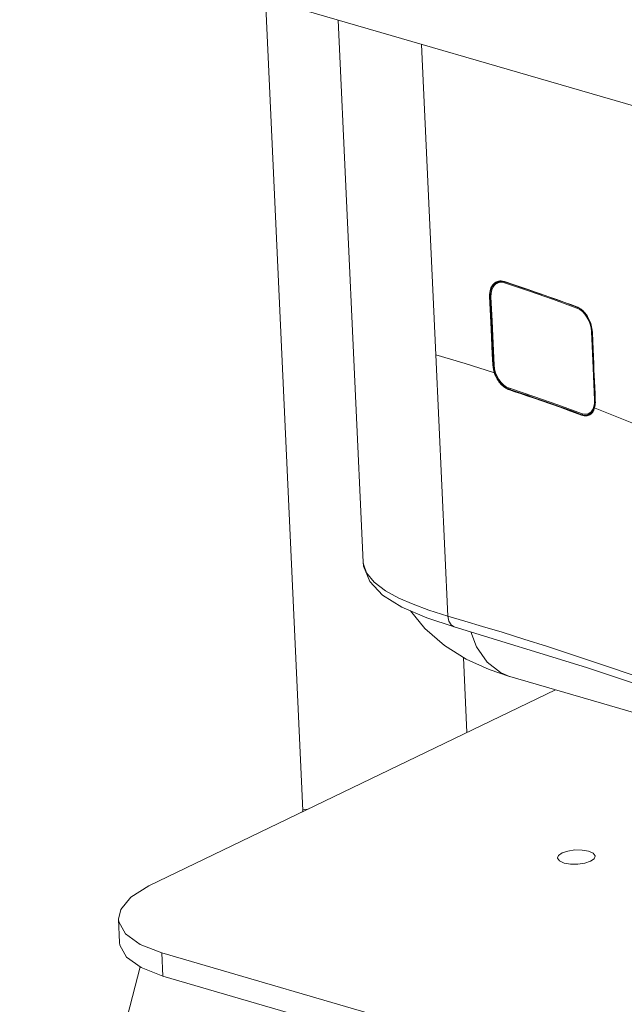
# Model space of a CAD drawing. Header units: millimetres. Extents: x 3925 to 5043, y -86 to 778.
# Tile 136 of 159: x 4748 to 4784, y 449 to 508. Entities that reach past the tile are written whole.
import ezdxf

# ---------------------------------------------------------------- set-up
doc = ezdxf.new("R2010")
doc.units = ezdxf.units.MM
doc.header["$LTSCALE"] = 46.255
for name, color, linetype in [('140-155102-0DXF_CONTINUOUS_LINE', 7, 'CONTINUOUS'), ('H30-BOTTOM-CDXF_CONTINUOUS_LINE', 7, 'CONTINUOUS'), ('H30K-FRONT-CDXF_CONTINUOUS_LINE', 7, 'CONTINUOUS'), ('H30K-IR-MYLADXF_CONTINUOUS_LINE', 7, 'CONTINUOUS')]:
    doc.layers.add(name, color=color, linetype=linetype)

msp = doc.modelspace()

# ---------------------------------------------------------------- linework, layer by layer
at = {"layer": '140-155102-0DXF_CONTINUOUS_LINE', "color": 7, "linetype": 'Continuous', "lineweight": 0}
for p, q in [((4748.2613, 513.6463), (4839.5224, 487.1021)), ((4762.9573, 509.3719), (4765.1891, 460.8783)), ((4774.7784, 470.0315), (4774.9855, 465.5326)), ((4780.2934, 468.0903), (4755.9898, 456.3796)), ((4765.1946, 460.9012), (4765.1295, 460.7836)), ((4754.1684, 454.3854), (4754.2321, 453.0004)), ((4756.7623, 452.3701), (4755.4586, 452.879)), ((4756.7623, 452.3701), (4756.8261, 450.985)), ((4756.7623, 452.3701), (4838.9873, 428.4541)), ((4755.4685, 451.5328), (4749.0897, 427.3577)), ((4839.0511, 427.0691), (4756.8261, 450.985))]:
    msp.add_line(p, q, dxfattribs=at)
for points in [[(4765.5036, 460.9638), (4765.2576, 460.9447), (4765.1947, 460.9007)], [(4782.2658, 458.4513), (4781.882, 458.5193), (4781.4489, 458.5226), (4781.03, 458.4622), (4780.6834, 458.3461), (4780.4657, 458.1923), (4780.4073, 458.0456)], [(4782.6549, 458.149), (4782.6526, 458.17), (4782.5375, 458.3281), (4782.2658, 458.4513)], [(4780.4073, 458.0456), (4780.4096, 458.0246), (4780.5246, 457.8665), (4780.7964, 457.7433)], [(4780.7964, 457.7433), (4781.1801, 457.6754), (4781.6132, 457.6721), (4782.0322, 457.7324), (4782.3788, 457.8485), (4782.5965, 458.0023), (4782.6549, 458.149)], [(4754.1688, 454.3854), (4754.2996, 454.9768), (4754.9129, 455.7106), (4755.9898, 456.3796)], [(4755.4586, 452.879), (4754.5818, 453.5125), (4754.1872, 454.2276), (4754.1688, 454.3854)], [(4754.2325, 453.0004), (4754.2509, 452.8426), (4754.6455, 452.1275), (4755.5222, 451.494), (4756.8261, 450.985)]]:
    msp.add_lwpolyline(points, dxfattribs=at)
at = {"layer": 'H30-BOTTOM-CDXF_CONTINUOUS_LINE', "color": 7, "linetype": 'Continuous', "lineweight": 0}
for p, q in [((4775.2203, 471.5497), (4775.5655, 470.6664)), ((4777.5462, 468.8912), (4777.5504, 468.89)), ((4777.55, 468.8882), (4786.3569, 466.3266))]:
    msp.add_line(p, q, dxfattribs=at)
for points in [[(4771.6125, 472.8117), (4772.481, 471.7585), (4773.6575, 470.7377), (4774.9405, 469.9294), (4776.324, 469.3004), (4777.5462, 468.8912)], [(4775.5655, 470.6664), (4776.2086, 469.7462), (4776.9899, 469.1224), (4777.5462, 468.8912)]]:
    msp.add_lwpolyline(points, dxfattribs=at)
at = {"layer": 'H30K-FRONT-CDXF_CONTINUOUS_LINE', "color": 7, "linetype": 'Continuous', "lineweight": 0}
for p, q in [((4767.3005, 508.1086), (4768.7907, 475.7285)), ((4773.142, 488.106), (4772.2878, 506.658)), ((4776.8204, 492.4507), (4776.638, 492.2795)), ((4776.6908, 492.3988), (4776.6465, 492.3636)), ((4776.9187, 492.4937), (4776.8204, 492.4507)), ((4776.9117, 492.4929), (4776.8597, 492.4806)), ((4777.147, 492.4908), (4777.0581, 492.5019)), ((4777.2297, 492.4814), (4777.1287, 492.5076)), ((4777.246, 492.4651), (4777.147, 492.4908)), ((4777.7548, 492.3075), (4777.2297, 492.4814)), ((4777.7712, 492.2912), (4777.246, 492.4651)), ((4776.6465, 492.3636), (4776.6017, 492.3202)), ((4776.638, 492.2795), (4776.6294, 492.2607)), ((4779.0332, 491.8738), (4778.6492, 492.0056)), ((4779.0498, 491.8574), (4778.6658, 491.9893)), ((4779.3845, 491.7521), (4779.0332, 491.8738)), ((4779.4012, 491.7357), (4779.0498, 491.8574)), ((4776.3498, 491.5932), (4776.4397, 489.6485)), ((4776.3837, 491.5944), (4776.4184, 491.6078)), ((4776.3837, 491.5944), (4776.3844, 491.5789)), ((4776.3844, 491.5789), (4776.4736, 489.6497)), ((4779.71, 491.6384), (4779.3845, 491.7521)), ((4779.7267, 491.6219), (4779.4012, 491.7357)), ((4781.239, 491.0809), (4780.8994, 491.2042)), ((4781.558, 490.9747), (4781.2034, 491.1043)), ((4781.5751, 490.958), (4781.239, 491.0809)), ((4781.6233, 490.9475), (4781.558, 490.9747)), ((4781.639, 490.9313), (4781.5751, 490.958)), ((4773.142, 488.106), (4773.8599, 472.4992)), ((4776.6069, 487.5221), (4776.5721, 487.5087)), ((4776.5721, 487.5087), (4776.5853, 487.3664)), ((4776.6264, 487.0414), (4776.5888, 487.0534)), ((4777.4606, 486.0377), (4777.528, 486.0125)), ((4777.4761, 486.0669), (4777.5422, 486.042)), ((4777.6037, 486.0827), (4777.5422, 486.042)), ((4782.6667, 485.2742), (4782.6653, 485.3723)), ((4782.669, 485.2607), (4782.6675, 485.3607)), ((4781.183, 484.745), (4781.8457, 484.5004)), ((4781.1979, 484.7743), (4781.8607, 484.5297)), ((4782.5123, 484.715), (4782.546, 484.7688)), ((4782.546, 484.7688), (4782.5759, 484.828)), ((4782.5759, 484.828), (4782.6019, 484.8919)), ((4782.6019, 484.8919), (4782.6236, 484.96)), ((4782.6027, 484.8708), (4782.625, 484.9403)), ((4782.6236, 484.96), (4782.6414, 485.0337)), ((4782.662, 484.9261), (4782.625, 484.9403)), ((4782.6414, 485.0337), (4782.6542, 485.1087)), ((4781.9283, 484.5744), (4781.8607, 484.5297)), ((4782.1148, 484.5568), (4782.2017, 484.5425)), ((4782.2017, 484.5425), (4782.4319, 484.6156)), ((4782.3538, 484.5601), (4782.3763, 484.5752)), ((4768.7907, 475.7285), (4768.8025, 475.6039)), ((4772.7158, 472.8583), (4773.8599, 472.4992)), ((4772.6063, 472.384), (4774.2343, 471.8535)), ((4774.2339, 471.8536), (4774.2343, 471.8535))]:
    msp.add_line(p, q, dxfattribs=at)
for points in [[(4776.7139, 492.4459), (4776.6632, 492.4136), (4776.6161, 492.376)], [(4776.8597, 492.4806), (4776.8504, 492.4778), (4776.7936, 492.4569), (4776.7405, 492.4305), (4776.6908, 492.3988)], [(4776.8887, 492.5096), (4776.8261, 492.4942), (4776.7682, 492.4729), (4776.7139, 492.4459)], [(4777.1287, 492.5076), (4777.038, 492.5188), (4776.9583, 492.5184), (4776.8887, 492.5096)], [(4777.0581, 492.5019), (4776.98, 492.5015), (4776.9117, 492.4929)], [(4777.246, 492.4651), (4777.238, 492.4657), (4777.2322, 492.4715), (4777.2297, 492.4814)], [(4776.4938, 492.2315), (4776.4591, 492.1707), (4776.4275, 492.1019), (4776.3992, 492.0226), (4776.3754, 491.9314), (4776.358, 491.8275), (4776.3491, 491.7125), (4776.3498, 491.5932)], [(4776.6017, 492.3202), (4776.5618, 492.2732), (4776.5248, 492.2204), (4776.4908, 492.1608), (4776.4598, 492.0932), (4776.4321, 492.0155), (4776.4088, 491.926), (4776.3918, 491.8242), (4776.383, 491.7114), (4776.3837, 491.5944)], [(4776.6161, 492.376), (4776.5723, 492.3334), (4776.5316, 492.2855), (4776.4938, 492.2315)], [(4778.6492, 492.0056), (4778.2255, 492.1496), (4777.7548, 492.3075)], [(4778.6658, 491.9893), (4778.242, 492.1332), (4777.7712, 492.2912)], [(4776.3837, 491.5944), (4776.3728, 491.5918), (4776.3606, 491.5913), (4776.3498, 491.5932)], [(4781.2034, 491.1043), (4780.8825, 491.2208), (4780.5878, 491.3269), (4780.3076, 491.427), (4780.0164, 491.5304), (4779.71, 491.6384)], [(4780.8994, 491.2042), (4780.6047, 491.3103), (4780.3244, 491.4105), (4780.0332, 491.5139), (4779.7267, 491.6219)], [(4781.5751, 490.958), (4781.5667, 490.9587), (4781.5606, 490.9647), (4781.558, 490.9747)], [(4781.9321, 490.7296), (4781.8729, 490.7835), (4781.8124, 490.8324), (4781.751, 490.8759), (4781.688, 490.9143), (4781.6233, 490.9475)], [(4781.9413, 490.7173), (4781.8833, 490.7703), (4781.8241, 490.8183), (4781.764, 490.861), (4781.7023, 490.8987), (4781.639, 490.9313)], [(4782.2425, 490.317), (4782.198, 490.3938), (4782.1502, 490.468), (4782.0993, 490.5393), (4782.0457, 490.6071), (4781.9899, 490.6706), (4781.9321, 490.7296)], [(4782.4467, 489.779), (4782.4197, 489.8854), (4782.3906, 489.9799), (4782.3585, 490.069), (4782.3236, 490.1536), (4782.2859, 490.2346), (4782.2453, 490.3124), (4782.2017, 490.3877), (4782.1548, 490.4606), (4782.105, 490.5306), (4782.0526, 490.5971), (4781.9979, 490.6595), (4781.9413, 490.7173)], [(4782.4206, 489.8819), (4782.3909, 489.9782), (4782.3581, 490.069), (4782.3225, 490.1552), (4782.284, 490.2377), (4782.2425, 490.317)], [(4776.4397, 489.6485), (4776.5091, 488.1414), (4776.5383, 487.5075)], [(4776.4736, 489.6497), (4776.543, 488.1426), (4776.5721, 487.5087)], [(4782.4886, 489.4637), (4782.4807, 489.5707), (4782.4661, 489.6779), (4782.4453, 489.7844)], [(4782.4909, 489.4522), (4782.4828, 489.5612), (4782.468, 489.6705), (4782.4467, 489.779)], [(4782.4886, 489.4637), (4782.4846, 489.4597), (4782.4854, 489.4556), (4782.4909, 489.4522)], [(4782.6653, 485.3723), (4782.6462, 485.7969), (4782.6292, 486.1803), (4782.6137, 486.5319), (4782.599, 486.8682), (4782.5838, 487.2195), (4782.5677, 487.5937), (4782.5504, 487.9974), (4782.5316, 488.4385), (4782.5111, 488.9246), (4782.4886, 489.4637)], [(4782.6675, 485.3607), (4782.6485, 485.7853), (4782.6314, 486.1687), (4782.616, 486.5203), (4782.6013, 486.8566), (4782.5861, 487.2079), (4782.5699, 487.5822), (4782.5527, 487.9859), (4782.5339, 488.4269), (4782.5134, 488.9131), (4782.4909, 489.4522)], [(4776.5888, 487.0534), (4774.8816, 487.5869), (4773.142, 488.106)], [(4776.5721, 487.5087), (4776.5613, 487.506), (4776.549, 487.5056), (4776.5383, 487.5075)], [(4776.5383, 487.5075), (4776.5516, 487.3624), (4776.5797, 487.2091), (4776.6264, 487.0414)], [(4776.5853, 487.3664), (4776.6128, 487.216), (4776.6586, 487.0516)], [(4776.6586, 487.0516), (4776.648, 487.0475), (4776.6364, 487.0438), (4776.6264, 487.0414)], [(4776.6264, 487.0414), (4776.6686, 486.9259), (4776.7134, 486.823), (4776.7598, 486.7305), (4776.8078, 486.6463), (4776.8574, 486.5683), (4776.909, 486.4953), (4776.9627, 486.4268), (4777.0186, 486.3624), (4777.0767, 486.302), (4777.1372, 486.2457), (4777.1994, 486.1939), (4777.263, 486.1469), (4777.3276, 486.1053)], [(4776.6586, 487.0516), (4776.6999, 486.9383), (4776.7438, 486.8373), (4776.7893, 486.7466), (4776.8363, 486.664), (4776.885, 486.5875), (4776.9356, 486.5159), (4776.9882, 486.4487), (4777.0429, 486.3855), (4777.0999, 486.3262), (4777.1591, 486.271), (4777.2201, 486.2201), (4777.2825, 486.174), (4777.3458, 486.1332)], [(4777.3276, 486.1053), (4777.3935, 486.0688), (4777.4606, 486.0377)], [(4777.3458, 486.1332), (4777.4103, 486.0974), (4777.4761, 486.0669)], [(4777.5422, 486.042), (4777.5346, 486.0347), (4777.5295, 486.024), (4777.528, 486.0125)], [(4777.528, 486.0125), (4777.8509, 485.9058), (4778.2005, 485.7892), (4778.583, 485.6603), (4779.0046, 485.5165), (4779.4711, 485.3554), (4779.9879, 485.1744), (4780.5593, 484.971), (4781.183, 484.745)], [(4777.5422, 486.042), (4777.8651, 485.9353), (4778.2148, 485.8187), (4778.5974, 485.6898), (4779.0191, 485.546), (4779.4856, 485.3848), (4780.0026, 485.2037), (4780.5741, 485.0003), (4781.1979, 484.7743)], [(4782.6653, 485.3723), (4782.6614, 485.3683), (4782.6622, 485.3642), (4782.6675, 485.3607)], [(4782.3894, 484.5603), (4782.4333, 484.5982), (4782.4738, 484.6414), (4782.5113, 484.6904), (4782.5457, 484.7453)], [(4782.5457, 484.7453), (4782.5762, 484.8057), (4782.6027, 484.8708)], [(4782.6236, 484.96), (4782.6194, 484.9543), (4782.6199, 484.9473), (4782.625, 484.9403)], [(4782.625, 484.9403), (4782.6431, 485.0155), (4782.6562, 485.092)], [(4782.6542, 485.1087), (4782.6627, 485.1878), (4782.6667, 485.2742)], [(4782.6562, 485.092), (4782.6648, 485.1726), (4782.669, 485.2607)], [(4788.5772, 482.4285), (4787.7507, 482.8159), (4785.257, 483.8928), (4782.662, 484.9261)], [(4781.8457, 484.5004), (4781.9248, 484.4756), (4781.9988, 484.4612), (4782.0667, 484.4558), (4782.1287, 484.4579), (4782.1863, 484.4664), (4782.2406, 484.481), (4782.2925, 484.5013), (4782.3422, 484.5278), (4782.3894, 484.5603)], [(4781.8607, 484.5297), (4781.8527, 484.5225), (4781.8473, 484.5119), (4781.8457, 484.5004)], [(4781.8607, 484.5297), (4781.9382, 484.5052), (4782.0106, 484.491), (4782.0771, 484.4856), (4782.1377, 484.4876), (4782.1941, 484.4959), (4782.2473, 484.51), (4782.2981, 484.5299), (4782.3468, 484.5558), (4782.3538, 484.5601)], [(4782.3763, 484.5752), (4782.393, 484.5876), (4782.436, 484.6247), (4782.4756, 484.667), (4782.5123, 484.715)], [(4768.7903, 475.7385), (4768.8177, 475.474), (4769.1852, 474.5617), (4769.948, 473.7542), (4771.0952, 473.0343), (4772.6063, 472.384)], [(4768.8025, 475.6039), (4768.9896, 475.08), (4769.4403, 474.5322), (4770.128, 474.0146)], [(4770.128, 474.0146), (4770.9301, 473.5749), (4771.7716, 473.2058), (4772.7158, 472.8583)], [(4773.8599, 472.4993), (4773.9174, 472.1925), (4774.0522, 471.9663), (4774.2339, 471.8536)], [(4773.8599, 472.4993), (4774.8725, 472.2023), (4775.9336, 471.8854), (4777.1028, 471.5288), (4778.3868, 471.1284), (4779.8004, 470.6769), (4781.3721, 470.163), (4783.1485, 469.5693), (4785.1021, 468.9043), (4785.7179, 468.6918)], [(4774.2339, 471.8536), (4782.1339, 469.419), (4785.7174, 468.2217)]]:
    msp.add_lwpolyline(points, dxfattribs=at)
at = {"layer": 'H30K-IR-MYLADXF_CONTINUOUS_LINE', "color": 7, "linetype": 'Continuous', "lineweight": 0}
for p, q in [((4776.8996, 492.4354), (4776.8139, 492.3976)), ((4777.1731, 492.4784), (4777.034, 492.4743)), ((4777.3216, 492.4401), (4777.2458, 492.407)), ((4777.2458, 492.407), (4778.734, 491.9079)), ((4778.734, 491.9079), (4780.1723, 491.4066)), ((4780.1723, 491.4066), (4781.5705, 490.902)), ((4781.6417, 490.9299), (4781.5705, 490.902)), ((4782.4855, 489.5052), (4782.4377, 489.4869)), ((4782.4914, 488.211), (4782.4377, 489.4869)), ((4782.6634, 485.4143), (4782.6143, 485.3954)), ((4782.3915, 484.6813), (4782.466, 484.7674)), ((4782.5295, 484.7658), (4782.5844, 484.8488)), ((4782.2419, 484.5858), (4782.3344, 484.622)), ((4782.242, 484.5858), (4782.3074, 484.6178)), ((4782.3074, 484.6178), (4782.3915, 484.6813))]:
    msp.add_line(p, q, dxfattribs=at)
for points in [[(4776.8138, 492.3976), (4776.7718, 492.3767), (4776.6943, 492.3244), (4776.6147, 492.2463)], [(4776.9209, 492.4316), (4776.8466, 492.4107), (4776.8138, 492.3976)], [(4777.034, 492.4743), (4776.9122, 492.4408), (4776.8995, 492.4354)], [(4777.2458, 492.407), (4777.1623, 492.4294), (4777.0791, 492.4412), (4776.9981, 492.4418), (4776.9209, 492.4316)], [(4776.6147, 492.2463), (4776.5389, 492.1343), (4776.4757, 491.9836), (4776.4359, 491.7966), (4776.4287, 491.5809)], [(4776.4287, 491.5809), (4776.4954, 490.1402), (4776.5581, 488.7793), (4776.6172, 487.4953)], [(4782.4377, 489.4869), (4782.4118, 489.7171), (4782.3549, 489.944), (4782.2717, 490.1609), (4782.1653, 490.3626), (4782.0376, 490.5434), (4781.8922, 490.6981), (4781.7347, 490.8203), (4781.5705, 490.902)], [(4782.6143, 485.3954), (4782.5495, 486.8608), (4782.4914, 488.211)], [(4776.6172, 487.4953), (4776.6452, 487.2658), (4776.7065, 487.0408), (4776.7956, 486.8264), (4776.9091, 486.6282), (4777.0447, 486.4514), (4777.1982, 486.301), (4777.3641, 486.1831), (4777.5365, 486.1053)], [(4777.5365, 486.1053), (4778.9972, 485.6149), (4780.4317, 485.1127), (4781.8388, 484.5992)], [(4782.5795, 485.0227), (4782.6097, 485.1948), (4782.6143, 485.3954)], [(4782.3344, 484.6221), (4782.4426, 484.6826), (4782.5295, 484.7658)], [(4782.466, 484.7674), (4782.5299, 484.8804), (4782.5795, 485.0227)], [(4781.8388, 484.5992), (4781.98, 484.5601), (4782.1038, 484.5547), (4782.2121, 484.5753), (4782.242, 484.5858)]]:
    msp.add_lwpolyline(points, dxfattribs=at)

doc.saveas('drawing.dxf')
